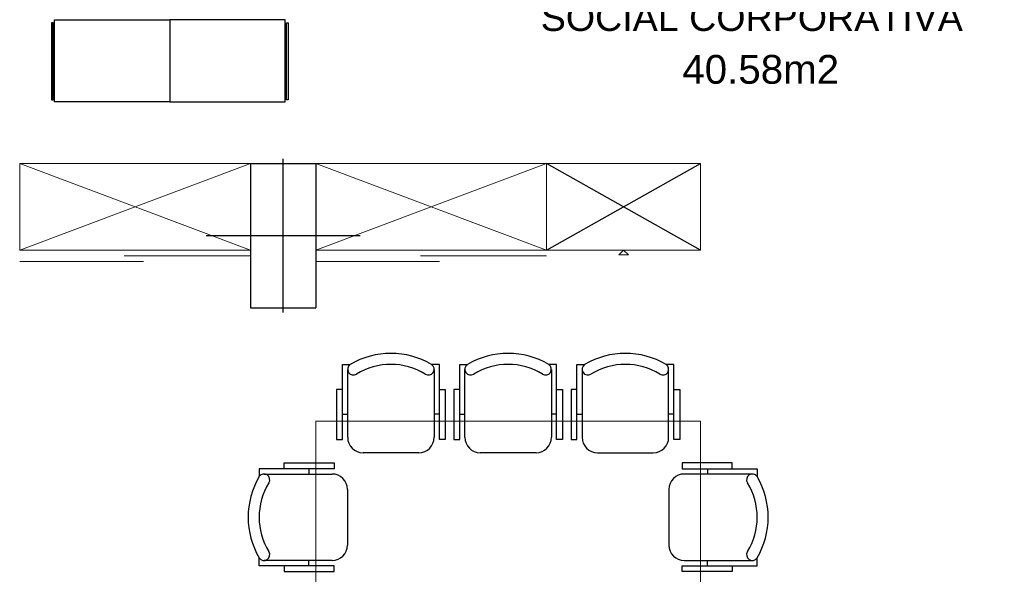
# Model space of a CAD drawing. Header units: metres. Extents: x -1 to 438, y -6 to 53.
# Tile 73 of 149: x 406.13 to 411.25, y 33.69 to 36.58. Entities that reach past the tile are written whole.
import ezdxf

# ---------------------------------------------------------------- set-up
doc = ezdxf.new("R2010")
doc.units = ezdxf.units.M
doc.linetypes.add('CONTINUA', pattern=[0])
for name, color, linetype, lineweight in [('PA MOBLES ACTUAL', 7, 'CONTINUA', 25), ('PA MURS ACTUAL', 7, 'CONTINUA', 25), ('PA TEXT ACTUAL', 7, 'CONTINUA', 25)]:
    doc.layers.add(name, color=color, linetype=linetype, lineweight=lineweight)
doc.styles.add('ARIAL', font='arial.ttf')

msp = doc.modelspace()

# ---------------------------------------------------------------- linework, layer by layer
at = {"layer": 'PA MOBLES ACTUAL', "linetype": 'CONTINUA', "lineweight": 13, "transparency": 33554687}
for p, q in [((406.126, 35.8296), (407.326, 35.3796)), ((407.326, 35.8296), (406.126, 35.3796)), ((407.666, 35.8296), (408.866, 35.3796)), ((408.866, 35.8296), (407.666, 35.3796)), ((406.6698, 35.3496), (407.326, 35.3496)), ((408.2098, 35.3496), (408.866, 35.3496)), ((406.126, 35.3196), (406.7698, 35.3196)), ((407.666, 35.3196), (408.3098, 35.3196))]:
    msp.add_line(p, q, dxfattribs=at)
at = {"layer": 'PA MOBLES ACTUAL', "transparency": 33554687}
for p, q in [((409.666, 35.3796), (408.866, 35.8296)), ((408.866, 35.3796), (409.666, 35.8296))]:
    msp.add_line(p, q, dxfattribs=at)
at = {"layer": 'PA MOBLES ACTUAL', "color": 180, "linetype": 'CONTINUA', "transparency": 33554687}
for p, q in [((407.8315, 34.4055), (407.8315, 34.7589)), ((408.2815, 34.7589), (408.2815, 34.4055)), ((408.441, 34.4055), (408.441, 34.7589)), ((408.891, 34.7589), (408.891, 34.4055)), ((409.0506, 34.7589), (409.0506, 34.4055)), ((409.5006, 34.4055), (409.5006, 34.7589)), ((407.8047, 34.5255), (407.8315, 34.5255)), ((408.3082, 34.5255), (408.2815, 34.5255)), ((408.4142, 34.5255), (408.441, 34.5255)), ((408.9178, 34.5255), (408.891, 34.5255)), ((409.0238, 34.5255), (409.0506, 34.5255)), ((409.5274, 34.5255), (409.5006, 34.5255)), ((408.2015, 34.3255), (407.9115, 34.3255)), ((408.811, 34.3255), (408.521, 34.3255)), ((409.1306, 34.3255), (409.4206, 34.3255)), ((407.3967, 34.2146), (407.7501, 34.2146)), ((407.6301, 34.2414), (407.6301, 34.2146)), ((409.9353, 34.2146), (409.582, 34.2146)), ((409.702, 34.2414), (409.702, 34.2146)), ((407.8301, 34.1346), (407.8301, 33.8446)), ((409.502, 34.1346), (409.502, 33.8446)), ((407.7501, 33.7646), (407.3967, 33.7646)), ((407.6301, 33.7378), (407.6301, 33.7646)), ((409.582, 33.7646), (409.9353, 33.7646)), ((409.702, 33.7378), (409.702, 33.7646))]:
    msp.add_line(p, q, dxfattribs=at)
at = {"layer": 'PA MOBLES ACTUAL', "color": 180, "transparency": 33554687}
for points in [[(406.3, 36.1616), (406.3, 36.5619), (406.2911, 36.5619), (406.2911, 36.1616), (406.3, 36.1616)], [(406.3069, 36.1496), (406.3069, 36.5776), (406.9069, 36.5776), (406.9069, 36.1496), (406.3069, 36.1496)], [(407.5069, 36.1496), (407.5069, 36.5776), (406.9069, 36.5776), (406.9069, 36.1496), (407.5069, 36.1496)], [(407.5138, 36.1616), (407.5138, 36.5619), (407.5227, 36.5619), (407.5227, 36.1616), (407.5138, 36.1616)]]:
    msp.add_lwpolyline(points, close=True, dxfattribs=at)
at = {"layer": 'PA MOBLES ACTUAL', "linetype": 'CONTINUA', "lineweight": 13, "transparency": 33554687}
for points in [[(406.126, 35.8296), (407.326, 35.8296), (407.326, 35.3796), (406.126, 35.3796), (406.126, 35.8296)], [(407.666, 35.8296), (408.866, 35.8296), (408.866, 35.3796), (407.666, 35.3796), (407.666, 35.8296)], [(407.666, 34.4896), (407.666, 33.4896), (409.666, 33.4896), (409.666, 34.4896), (407.666, 34.4896)]]:
    msp.add_lwpolyline(points, close=True, dxfattribs=at)
at = {"layer": 'PA MOBLES ACTUAL', "color": 180, "lineweight": 13, "transparency": 33554687}
for points in [[(409.666, 35.3796), (408.866, 35.3796), (408.866, 35.8296), (409.666, 35.8296), (409.666, 35.3796)], [(409.266, 35.3796), (409.291, 35.3546), (409.241, 35.3546), (409.266, 35.3796)]]:
    msp.add_lwpolyline(points, close=True, dxfattribs=at)
at = {"layer": 'PA MOBLES ACTUAL', "color": 180, "linetype": 'CONTINUA', "transparency": 33554687}
for points in [[(407.8047, 34.6541), (407.774, 34.6541), (407.774, 34.3941), (407.8047, 34.3941), (407.8047, 34.7842), (407.8448, 34.7842)], [(408.3082, 34.6541), (408.3389, 34.6541), (408.3389, 34.3941), (408.3082, 34.3941), (408.3082, 34.7842), (408.2682, 34.7842)], [(408.4142, 34.6541), (408.3836, 34.6541), (408.3836, 34.3941), (408.4142, 34.3941), (408.4142, 34.7842), (408.4543, 34.7842)], [(408.9178, 34.6541), (408.9485, 34.6541), (408.9485, 34.3941), (408.9178, 34.3941), (408.9178, 34.7842), (408.8777, 34.7842)], [(409.0238, 34.6541), (408.9932, 34.6541), (408.9932, 34.3941), (409.0238, 34.3941), (409.0238, 34.7842), (409.0639, 34.7842)], [(409.5274, 34.6541), (409.558, 34.6541), (409.558, 34.3941), (409.5274, 34.3941), (409.5274, 34.7842), (409.4873, 34.7842)], [(407.5015, 34.2414), (407.5015, 34.272), (407.7615, 34.272), (407.7615, 34.2414), (407.3714, 34.2414), (407.3714, 34.2013)], [(409.8306, 34.2414), (409.8306, 34.272), (409.5706, 34.272), (409.5706, 34.2414), (409.9606, 34.2414), (409.9606, 34.2013)], [(407.5015, 33.7378), (407.5015, 33.7072), (407.7615, 33.7072), (407.7615, 33.7378), (407.3714, 33.7378), (407.3714, 33.7779)], [(409.8306, 33.7378), (409.8306, 33.7072), (409.5706, 33.7072), (409.5706, 33.7378), (409.9606, 33.7378), (409.9606, 33.7779)]]:
    msp.add_lwpolyline(points, dxfattribs=at)
for centre, radius, start, end in [((408.0565, 34.4235), 0.4182, 59.5867, 120.4133), ((408.666, 34.4235), 0.4182, 59.5867, 120.4133), ((409.2756, 34.4235), 0.4182, 59.5867, 120.4133), ((407.8615, 34.7593), 0.03, 123.8288, 302.666), ((408.0565, 34.4448), 0.34, 58.2704, 121.7296), ((408.2515, 34.7593), 0.03, 237.334, 56.1712), ((408.471, 34.7593), 0.03, 123.8288, 302.666), ((408.666, 34.4448), 0.34, 58.2704, 121.7296), ((408.861, 34.7593), 0.03, 237.334, 56.1712), ((409.0806, 34.7593), 0.03, 123.8288, 302.666), ((409.2756, 34.4448), 0.34, 58.2704, 121.7296), ((409.4706, 34.7593), 0.03, 237.334, 56.1712), ((407.9115, 34.4055), 0.08, 180, 270), ((408.2015, 34.4055), 0.08, 270, 0), ((408.521, 34.4055), 0.08, 180, 270), ((408.811, 34.4055), 0.08, 270, 0), ((409.1306, 34.4055), 0.08, 180, 270), ((409.4206, 34.4055), 0.08, 270, 0), ((407.3964, 34.1846), 0.03, 327.334, 146.1712), ((407.7501, 34.1346), 0.08, 0, 90), ((409.582, 34.1346), 0.08, 90, 180), ((409.9357, 34.1846), 0.03, 33.8288, 212.666), ((407.7321, 33.9896), 0.4182, 149.5867, 210.4133), ((407.7108, 33.9896), 0.34, 148.2704, 211.7296), ((409.6213, 33.9896), 0.34, 328.2704, 31.7296), ((409.6, 33.9896), 0.4182, 329.5867, 30.4133), ((407.7501, 33.8446), 0.08, 270, 0), ((409.582, 33.8446), 0.08, 180, 270), ((407.3964, 33.7946), 0.03, 213.8288, 32.666), ((409.9357, 33.7946), 0.03, 147.334, 326.1712)]:
    msp.add_arc(centre, radius, start, end, dxfattribs=at)
at = {"layer": 'PA MURS ACTUAL', "color": 180, "linetype": 'CONTINUA', "transparency": 33554687}
for p, q in [((407.496, 35.0546), (407.496, 35.8546)), ((407.096, 35.4546), (407.896, 35.4546))]:
    msp.add_line(p, q, dxfattribs=at)
at = {"layer": 'PA MURS ACTUAL', "transparency": 33554687}
for p, q in [((407.326, 35.8296), (407.326, 35.0796)), ((407.326, 35.8296), (407.666, 35.8296)), ((407.666, 35.8296), (407.666, 35.0796)), ((407.326, 35.0796), (407.666, 35.0796))]:
    msp.add_line(p, q, dxfattribs=at)

# ---------------------------------------------------------------- texts
at = {"layer": 'PA TEXT ACTUAL', "linetype": 'CONTINUA', "transparency": 33554687, "insert": (409.933, 36.8937), "char_height": 0.1375, "width": 2.963132, "attachment_point": 2, "line_spacing_factor": 1.024096, "style": 'ARIAL'}
msp.add_mtext('\\A1;{\\fArial|i0|b0;\\H0.137500;\\W1.000000;\\C180;UNITAT DE RESPONSABILITAT }\\P{\\fArial|i0|b0;\\H0.140000;\\W1.000000;\\C180;SOCIAL CORPORATIVA}\\P', dxfattribs=at)
at = {"layer": 'PA TEXT ACTUAL', "linetype": 'CONTINUA', "transparency": 33554687, "insert": (409.9793, 36.2422), "char_height": 0.15, "width": 0.895208, "attachment_point": 8, "style": 'ARIAL'}
msp.add_mtext('\\W1.00;40.58m2', dxfattribs=at)

doc.saveas('drawing.dxf')
